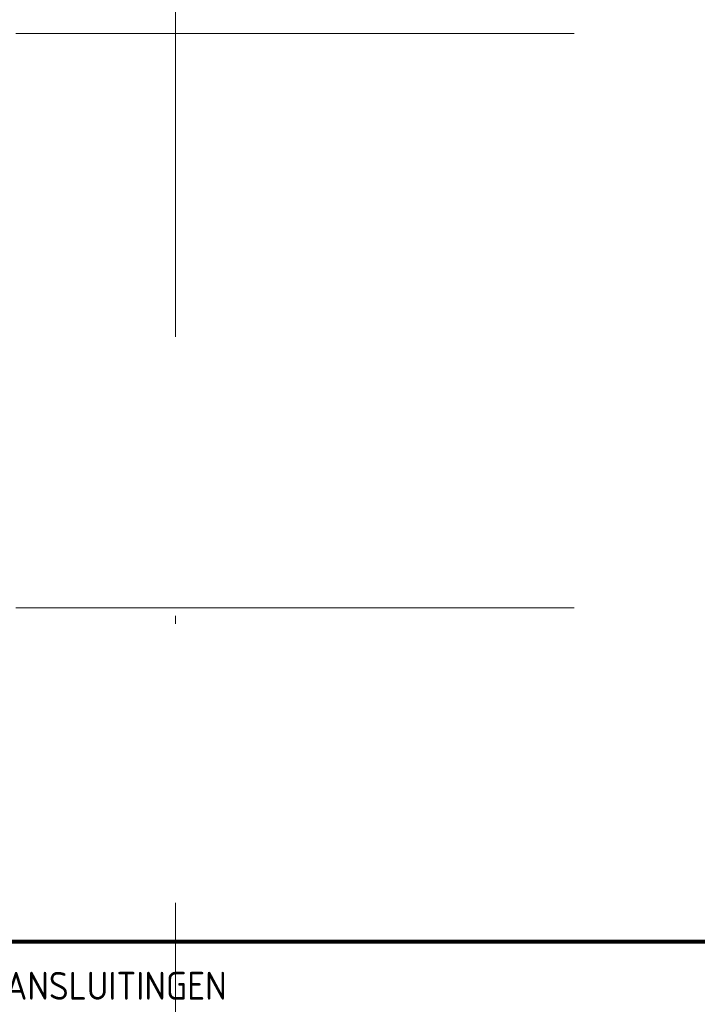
# Model space of a CAD drawing. Header units: millimetres. Extents: x -39149 to 267781, y -2340 to 58540.
# Tile 60 of 244: x -1942 to 6555, y 15429 to 27774. Entities that reach past the tile are written whole.
import ezdxf
from ezdxf.enums import TextEntityAlignment as Align

# ---------------------------------------------------------------- set-up
doc = ezdxf.new("R2010")
doc.units = ezdxf.units.MM
doc.header["$LTSCALE"] = 100
doc.header["$MEASUREMENT"] = 0
doc.linetypes.add('B0605', pattern=[141, 70, -35, 1, -35])
doc.linetypes.add('CENTER', pattern=[20, 12.5, -2.5, 2.5, -2.5])
for name, color, linetype in [('A Stramien', 7, 'Continuous'), ('INDELING', 3, 'Continuous'), ('INDELING--bestaand', 7, 'Continuous')]:
    doc.layers.add(name, color=color, linetype=linetype)
doc.styles.add('buro-035', font='isocp.shx', dxfattribs={"height": 350})
doc.styles.add('GENERATED_STYLE_3', font='swiss.ttf', dxfattribs={"width": 0.96})

# ---------------------------------------------------------------- blocks, each defined once
blk = doc.blocks.new('Standard grid marker_4')
at = {"layer": 'A Stramien', "color": 8, "linetype": 'B0605', "lineweight": 0}
blk.add_line((4000, 0), (46810, 0), dxfattribs=at)
at = {"layer": 'A Stramien', "color": 4, "lineweight": 0, "style": 'GENERATED_STYLE_3'}
blk.add_attdef('AC_MARKERTEXT_1', text='', height=100, dxfattribs=at).set_placement((-139, -80), align=Align.BOTTOM_LEFT)
blk = doc.blocks.new('Standard grid marker_5')
at = {"layer": 'A Stramien', "color": 8, "linetype": 'B0605', "lineweight": 0}
blk.add_line((4000, 0), (46810, 0), dxfattribs=at)
at = {"layer": 'A Stramien', "color": 4, "lineweight": 0, "style": 'GENERATED_STYLE_3'}
blk.add_attdef('AC_MARKERTEXT_1', text='', height=100, dxfattribs=at).set_placement((-139, -80), align=Align.BOTTOM_LEFT)
blk = doc.blocks.new('Standard grid marker_11')
at = {"layer": 'A Stramien', "color": 8, "linetype": 'B0605', "lineweight": 0}
blk.add_line((4000, 0), (46395, 0), dxfattribs=at)
at = {"layer": 'A Stramien', "color": 4, "lineweight": 0, "style": 'GENERATED_STYLE_3'}
blk.add_attdef('AC_MARKERTEXT_1', text='', height=100, rotation=90, dxfattribs=at).set_placement((-20, -44), align=Align.BOTTOM_LEFT)

msp = doc.modelspace()

# ---------------------------------------------------------------- linework, layer by layer
at = {"layer": 'INDELING--bestaand', "linetype": 'CENTER', "const_width": 50}
msp.add_lwpolyline([(-5556.7, 16215), (-5205.7, 16215), (52063.8, 16215)], dxfattribs=at)

# ---------------------------------------------------------------- block references
at = {"layer": 'A Stramien', "color": 1, "linetype": 'Continuous', "lineweight": 0, "zscale": 1000, "rotation": 270}
msp.add_blockref('Standard grid marker_11', (11.5, 48900), dxfattribs=at)
at = {"layer": 'A Stramien', "color": 1, "linetype": 'Continuous', "lineweight": 0, "zscale": 1000}
for name, p in [('Standard grid marker_4', (-5988.5, 27600)), ('Standard grid marker_5', (-5988.5, 20400))]:
    msp.add_blockref(name, p, dxfattribs=at)

# ---------------------------------------------------------------- texts
at = {"layer": 'INDELING', "style": 'buro-035'}
msp.add_text('DATA AANSLUITINGEN', height=350, dxfattribs=at).set_placement((-3695.8, 15486.3))

doc.saveas('drawing.dxf')
